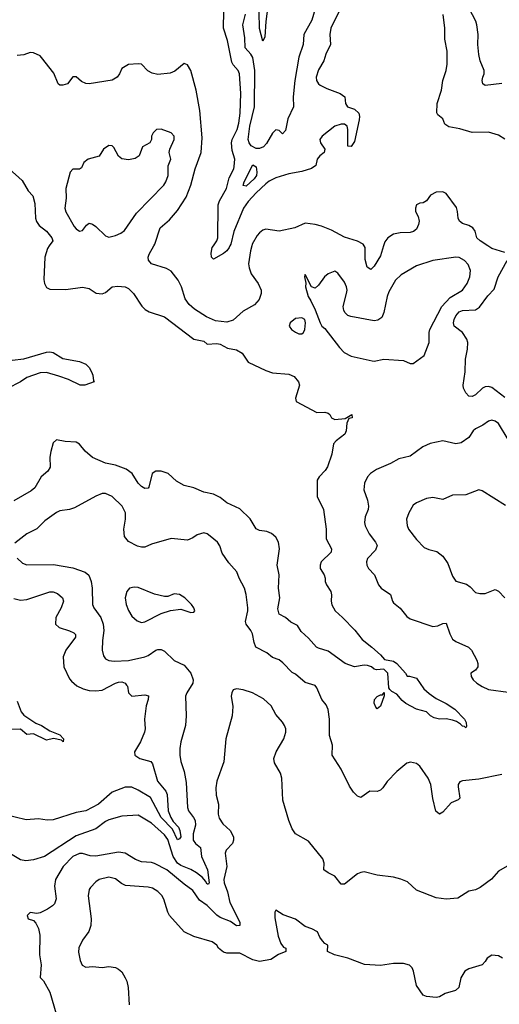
# Model space of a CAD drawing. Header units: inches. Extents: x 1552611 to 1694776, y 811966 to 917215.
# Tile 124 of 256: x 1620685 to 1623616, y 835368 to 841381. Entities that reach past the tile are written whole.
import ezdxf

# ---------------------------------------------------------------- set-up
doc = ezdxf.new("R2010")
doc.units = ezdxf.units.IN
doc.header["$MEASUREMENT"] = 0
doc.layers.add('B6823', color=7, linetype='Continuous')
doc.layers.add('B6824', color=7, linetype='Continuous')

msp = doc.modelspace()

# ---------------------------------------------------------------- linework, layer by layer
at = {"layer": 'B6823', "color": 5}
for points, elevation in [([(1620866.2, 840000), (1620855.5, 839984.5), (1620839.1, 839930), (1620833.6, 839793.6), (1620837.5, 839770), (1620850, 839744.7), (1620870, 839736.3), (1620966.8, 839733.2), (1621070, 839748.2), (1621110, 839738.7), (1621151.8, 839711.8), (1621190, 839707), (1621210, 839714.4), (1621251.2, 839748.8), (1621285.2, 839754.8), (1621330.4, 839750), (1621350, 839739.1), (1621380.8, 839710), (1621432.5, 839632.5), (1621451.8, 839611.8), (1621477.1, 839597.1), (1621570, 839567), (1621750, 839430.4), (1621810, 839417), (1621830, 839399.1), (1621890, 839404), (1621910, 839398.8), (1621955.8, 839375.8), (1622010, 839364.2), (1622044.8, 839344.8), (1622081.3, 839290), (1622190, 839238.8), (1622230, 839224.2), (1622330, 839216), (1622362.3, 839202.3), (1622388.2, 839170), (1622394, 839150), (1622370.7, 839070.7), (1622374, 839050), (1622501.6, 838981.6), (1622550, 838984), (1622570, 838978.8), (1622581, 838970), (1622591.3, 838950), (1622610, 838938.8), (1622674.6, 838945.4), (1622714, 838970), (1622716, 838950), (1622695.3, 838944.7), (1622683.1, 838916.9), (1622679.7, 838870), (1622672.3, 838850), (1622619.5, 838810), (1622602, 838790), (1622592.5, 838727.5), (1622566.3, 838650), (1622552.3, 838627.7), (1622514, 838590), (1622503.6, 838570), (1622503.2, 838470), (1622542.3, 838390), (1622556.9, 838270), (1622557.7, 838210), (1622590.3, 838150), (1622587.4, 838130), (1622528.1, 838070), (1622520.7, 838050), (1622520.7, 838030), (1622546.3, 837990), (1622552.6, 837970), (1622551.6, 837950), (1622559.6, 837930), (1622586.5, 837890), (1622590.3, 837869.7), (1622587.7, 837830), (1622592.5, 837807.5), (1622611.8, 837770), (1622657.4, 837730), (1622732, 837652), (1622776.7, 837596.7), (1622837.1, 837550), (1622890, 837503), (1622914.4, 837474.4), (1622970, 837463.2), (1622989, 837450), (1623042.6, 837390), (1623051.8, 837371.8), (1623067.2, 837372.8), (1623110, 837358.9), (1623154.3, 837294.3), (1623186.3, 837266.3), (1623230, 837235.2), (1623290, 837204.6), (1623343.7, 837170), (1623403.1, 837110), (1623413, 837090), (1623414.4, 837065.6), (1623410, 837057.2), (1623403.6, 837063.6), (1623390, 837066.6), (1623379, 837079), (1623354.5, 837094.5), (1623330, 837104.2), (1623290, 837110.6), (1623249.9, 837109.9), (1623217, 837117), (1623194.5, 837130), (1623170, 837155.1), (1623110, 837171.3), (1623044.5, 837204.5), (1623022.5, 837222.5), (1622990, 837262.9), (1622958, 837278), (1622946, 837290), (1622941.5, 837301.5), (1622934, 837390), (1622910, 837414), (1622866, 837410), (1622850, 837415.3), (1622835.3, 837430), (1622810, 837437.6), (1622790, 837438.4), (1622730, 837428.8), (1622674, 837450), (1622570, 837524.7), (1622510, 837542.1), (1622497.7, 837550), (1622450, 837604.8), (1622404.7, 837644.7), (1622382, 837682), (1622341.5, 837701.5), (1622310, 837731.2), (1622271.1, 837751.1), (1622262.2, 837782.2), (1622274.3, 837850), (1622265.9, 837910), (1622269.9, 837990), (1622257.9, 838050), (1622272.5, 838150), (1622266, 838190), (1622250, 838220.5), (1622224.1, 838244.1), (1622194.6, 838254.6), (1622150, 838262), (1622130.8, 838270.8), (1622093.4, 838333.4), (1622030, 838393.6), (1621950, 838429.8), (1621910, 838462.6), (1621870, 838483.1), (1621810, 838496.4), (1621750, 838522.3), (1621690, 838536), (1621643.4, 838563.4), (1621593, 838610), (1621550, 838624.7), (1621516.8, 838623.2), (1621495.6, 838610), (1621474.7, 838525.3), (1621470, 838519.5), (1621450, 838518.9), (1621430, 838531.1), (1621410, 838551.1), (1621372.7, 838610), (1621336.5, 838636.5), (1621270, 838661.6), (1621210, 838672.4), (1621130, 838707), (1621085.7, 838745.7), (1621050, 838789.4), (1621030, 838800.7), (1620964.2, 838804.2), (1620910, 838815.3), (1620890, 838798), (1620875.3, 838744.7), (1620870.3, 838709.7), (1620872.4, 838647.6), (1620856.9, 838623.1), (1620816.4, 838590), (1620777.8, 838522.2), (1620756.4, 838503.6), (1620650, 838442.2)], 820), ([(1622103, 840000), (1622094.9, 839970), (1622083.6, 839890), (1622086.7, 839866.7), (1622100.1, 839830), (1622143, 839770), (1622160.6, 839730), (1622161, 839710), (1622148.1, 839671.9), (1622119.3, 839640.7), (1622050, 839601.5), (1621990, 839546), (1621950, 839533.5), (1621881.5, 839541.5), (1621825.7, 839565.7), (1621753.7, 839613.7), (1621721.5, 839641.5), (1621696.5, 839676.5), (1621673.6, 839750), (1621654.2, 839790), (1621610, 839846.3), (1621581.7, 839861.7), (1621489.9, 839889.9), (1621473, 839913), (1621471.1, 839930), (1621476.7, 839950), (1621505.3, 840000)], 820), ([(1621970, 840000), (1621965.4, 839990), (1621950, 839969.6), (1621930, 839953.6), (1621870, 839918.7), (1621856.4, 839930), (1621855.6, 839955.6), (1621861.4, 839990), (1621868.5, 840000)], 780), ([(1622908.7, 840000), (1622890, 839939.8), (1622850, 839875.1), (1622830, 839856.4), (1622808.2, 839870), (1622796.9, 839916.9), (1622795.2, 839990), (1622789, 840000)], 820), ([(1623650, 839959.6), (1623570, 839983.7), (1623544.9, 840000)], 820), ([(1623650, 839074), (1623570, 839134.6), (1623550, 839140.6), (1623530, 839138.4), (1623513.1, 839130), (1623470, 839090.9), (1623450, 839080.9), (1623430, 839082.6), (1623410, 839103), (1623397.2, 839130), (1623394.2, 839150), (1623406.4, 839230), (1623408.7, 839308.7), (1623421, 839370), (1623423.4, 839410), (1623417.3, 839430), (1623391.2, 839470), (1623340.3, 839510), (1623336.5, 839530), (1623340.7, 839550), (1623350, 839573.4), (1623370, 839596.1), (1623390, 839605.1), (1623470, 839609.4), (1623494, 839626), (1623544.5, 839695.5), (1623584.5, 839735.5), (1623608.9, 839811.1), (1623663.5, 839910)], 820), ([(1620639, 839301), (1620710, 839310.8), (1620850, 839350.2), (1620870, 839352), (1620890, 839349.1), (1620950, 839312.6), (1621050, 839294), (1621090, 839277.1), (1621110, 839258), (1621124.9, 839230), (1621132.2, 839210), (1621135.9, 839175.9), (1621141, 839170), (1621082.8, 839150), (1621054, 839150), (1620984.2, 839184.2), (1620924.9, 839204.9), (1620850, 839226), (1620810, 839224.7), (1620730, 839195.8), (1620690, 839169.7), (1620530, 839089)], 780), ([(1623670, 838818), (1623610, 838914.7), (1623590, 838929.6), (1623570, 838935.1), (1623550, 838929.6), (1623514.7, 838905.3), (1623470, 838882.9), (1623455.5, 838870), (1623430, 838829.4), (1623383.4, 838796.6), (1623350, 838791.3), (1623270, 838809.5), (1623192.1, 838792.1), (1623148.2, 838771.8), (1623070, 838715.1), (1623001.4, 838698.6), (1622950.6, 838670), (1622865, 838635), (1622828.7, 838610), (1622810.3, 838590), (1622792, 838550), (1622788.7, 838510), (1622810, 838446), (1622816.5, 838410), (1622814.3, 838390), (1622795.1, 838344.9), (1622791.7, 838310), (1622796.5, 838290), (1622821.2, 838241.2), (1622859.7, 838190), (1622869.2, 838170), (1622858.9, 838141.1), (1622810.3, 838090), (1622804.9, 838070), (1622806.3, 838050), (1622816.5, 838030), (1622853.7, 837990), (1622877.6, 837930), (1622894.4, 837910), (1622950.6, 837870), (1622963, 837830), (1622970, 837820.7), (1623010, 837788.2), (1623050, 837736.4), (1623070, 837722.6), (1623210, 837674.9), (1623240.4, 837679.6), (1623270, 837693.4), (1623290, 837694.8), (1623312.9, 837630), (1623330, 837598.4), (1623350, 837584.2), (1623427.3, 837550), (1623444.9, 837530), (1623479.1, 837470), (1623484.9, 837450), (1623484, 837430), (1623470, 837409), (1623442, 837390), (1623442.8, 837370), (1623456.3, 837350), (1623478, 837330), (1623510, 837308.8), (1623550, 837290.3), (1623670, 837274.9)], 840), ([(1623630, 836771.8), (1623490, 836742.1), (1623390, 836733.3), (1623374, 836726), (1623364.2, 836710), (1623363.6, 836696.4), (1623373.7, 836626.3), (1623364.1, 836615.9), (1623321.2, 836598.8), (1623270, 836542), (1623250, 836529.6), (1623228, 836548), (1623210, 836625.2), (1623197.7, 836710), (1623181.4, 836750), (1623130, 836822), (1623110, 836838.9), (1623073.8, 836846.2), (1623050, 836839.7), (1622990.4, 836790), (1622930, 836729.4), (1622904.9, 836690), (1622890, 836675.1), (1622870, 836667.3), (1622824.7, 836670), (1622770, 836632), (1622750, 836639.7), (1622724.5, 836664.5), (1622700.7, 836700.7), (1622650, 836803.7), (1622595.1, 836890), (1622596.4, 836950), (1622577.2, 837010), (1622578.4, 837110), (1622569.4, 837169.4), (1622557.7, 837197.7), (1622531.9, 837230), (1622501.6, 837301.6), (1622490, 837314.3), (1622430, 837333), (1622370, 837383.6), (1622350, 837394), (1622293.5, 837453.5), (1622270, 837472.3), (1622230, 837485.7), (1622194.3, 837514.3), (1622128.8, 837550), (1622117.4, 837577.4), (1622107, 837630), (1622098.3, 837650), (1622068.9, 837690), (1622065.6, 837705.6), (1622079.3, 837770), (1622078.8, 837790), (1622069.7, 837870), (1622059.1, 837910), (1622026.3, 837970), (1622011.5, 838010), (1621964.1, 838064.1), (1621922.7, 838122.7), (1621907.9, 838167.9), (1621894, 838190), (1621850, 838227.3), (1621830, 838240.7), (1621810, 838247), (1621770, 838235.1), (1621743.7, 838216.3), (1621710, 838203), (1621610, 838212.4), (1621490, 838179.1), (1621450, 838160.4), (1621430, 838159.1), (1621405.4, 838165.4), (1621350, 838193.6), (1621325.5, 838225.5), (1621321.7, 838270), (1621332.3, 838330), (1621331.1, 838370), (1621311.5, 838410), (1621250, 838469.6), (1621210, 838487.6), (1621190, 838487.6), (1621150, 838471.6), (1621020.5, 838399.5), (1620990, 838389.7), (1620930, 838381.1), (1620910, 838371.3), (1620839.8, 838320.2), (1620790, 838271.8), (1620730, 838241.6), (1620656.7, 838183.3)], 840), ([(1623654.3, 838414.3), (1623510, 838503.5), (1623490, 838509.8), (1623410, 838479.8), (1623330, 838477.2), (1623270, 838451.3), (1623210, 838464), (1623170, 838456.4), (1623109.2, 838430.8), (1623090, 838416.2), (1623063.7, 838370), (1623048.7, 838330), (1623051.9, 838291.9), (1623060.4, 838270), (1623110, 838206), (1623157.2, 838157.2), (1623185.2, 838145.2), (1623233.4, 838133.4), (1623270, 838104.4), (1623300.3, 838060.3), (1623330, 837982), (1623350, 837952.7), (1623414.4, 837934.4), (1623437.4, 837917.4), (1623470, 837882.6), (1623496.3, 837876.3), (1623530, 837876.9), (1623590, 837900.3), (1623610, 837890.3), (1623650, 837850.3)], 860), ([(1620670, 838093.4), (1620702.5, 838062.5), (1620730, 838052.3), (1620893, 838053), (1621010, 838034.6), (1621086.3, 838006.3), (1621107.9, 837987.9), (1621122.9, 837950), (1621128.4, 837910), (1621130.2, 837810), (1621137.7, 837790), (1621180.9, 837730), (1621196.4, 837690), (1621200.1, 837650), (1621190.9, 837590), (1621188.4, 837530), (1621196.7, 837496.7), (1621210, 837478.7), (1621230, 837468), (1621262.8, 837462.8), (1621350, 837467.1), (1621450, 837490.2), (1621470, 837497.7), (1621517, 837530), (1621530, 837535.8), (1621550, 837534.9), (1621570, 837524.9), (1621628.4, 837468.4), (1621690, 837439), (1621731, 837390), (1621746, 837350), (1621742.7, 837330), (1621706.2, 837270), (1621699.1, 837250), (1621702.6, 837130), (1621698.3, 837070), (1621670.3, 836970), (1621664.2, 836930), (1621664.2, 836890), (1621668.9, 836850), (1621690.3, 836790), (1621703.4, 836723.4), (1621710.2, 836570), (1621716.2, 836550), (1621748.3, 836508.3), (1621756.8, 836490), (1621758.6, 836461.4), (1621744.5, 836410), (1621746, 836370), (1621759.2, 836350), (1621790, 836325.5), (1621795.6, 836270), (1621832.8, 836190), (1621843.1, 836110), (1621838.2, 836101.8), (1621830, 836101), (1621820.9, 836120.9), (1621801.7, 836141.7), (1621765.7, 836170), (1621730, 836191.8), (1621670, 836215.9), (1621650, 836230.6), (1621622.7, 836270), (1621590, 836374.2), (1621570, 836402.3), (1621490, 836473.5), (1621410, 836522.4), (1621310, 836518), (1621230, 836494.6), (1621210, 836485.1), (1621150, 836440.3), (1621030, 836397.1), (1620837.1, 836270), (1620770, 836249.8), (1620723.5, 836243.5), (1620690, 836249.7), (1620630, 836286.9)], 840), ([(1620650, 837846.4), (1620690, 837835.4), (1620730, 837840.2), (1620870, 837886.2), (1620890, 837887.1), (1620916.8, 837876.8), (1620947, 837850), (1620952.9, 837830), (1620939.7, 837790), (1620905.6, 837730), (1620903.6, 837690), (1620926, 837670), (1620990, 837649.3), (1621016.2, 837636.2), (1621026, 837626), (1621026.5, 837610), (1620967.9, 837530), (1620950.3, 837490), (1620956, 837430), (1620990, 837356.3), (1621001.4, 837341.4), (1621033.7, 837313.7), (1621074, 837294), (1621110, 837285), (1621150, 837282.2), (1621190, 837287.2), (1621270, 837328.8), (1621290, 837336.1), (1621310, 837336.6), (1621329.3, 837329.3), (1621338, 837318), (1621343.2, 837310), (1621350.3, 837270), (1621370, 837250.3), (1621450, 837258.5), (1621471.6, 837251.6), (1621470.3, 837230.3), (1621458.3, 837190), (1621448.1, 837110), (1621451.8, 837050), (1621448.6, 837030), (1621422.7, 836970), (1621386, 836910), (1621389.1, 836890), (1621420.3, 836870), (1621487.4, 836850), (1621496.2, 836836.2), (1621526.9, 836730), (1621577.6, 836670), (1621586.9, 836650), (1621591.9, 836550), (1621608.2, 836508.2), (1621623.4, 836483.4), (1621655.1, 836450), (1621663.8, 836430), (1621670.1, 836390.1), (1621662, 836378), (1621650, 836373.3), (1621618.6, 836438.6), (1621550, 836508.2), (1621485.2, 836630), (1621410, 836674.9), (1621370, 836693.2), (1621330, 836693.8), (1621250, 836664.5), (1621166.8, 836590), (1621090, 836549.4), (1621030, 836539.9), (1620890, 836494.3), (1620852.9, 836492.9), (1620800.1, 836499.9), (1620725.9, 836494.1), (1620590, 836526.5)], 820), ([(1623691.5, 836228.5), (1623610, 836181.6), (1623567.7, 836132.3), (1623498.4, 836081.6), (1623470, 836067.3), (1623430, 836058), (1623363.1, 836016.9), (1623290, 836009.4), (1623230, 836018.3), (1623110, 836066), (1623055, 836115), (1623012.9, 836132.9), (1622970, 836145.1), (1622870, 836157.3), (1622790, 836176.1), (1622770, 836173.2), (1622750, 836163.8), (1622670, 836101.6), (1622650, 836102), (1622609.8, 836149.8), (1622569.4, 836170), (1622542.9, 836190), (1622546, 836230), (1622537, 836257), (1622450, 836365.2), (1622370, 836409.6), (1622350, 836439.5), (1622329, 836490), (1622293.8, 836613.8), (1622287.7, 836750), (1622278.7, 836778.7), (1622243.1, 836843.1), (1622237.3, 836870), (1622251.9, 836910), (1622299.7, 836990), (1622311.5, 837030), (1622311.5, 837050), (1622303.6, 837070), (1622291, 837091), (1622250, 837138), (1622221, 837190), (1622174.5, 837234.5), (1622108.7, 837270), (1622050, 837289.5), (1622010, 837294), (1621990.5, 837289.5), (1621980.5, 837270), (1621978.4, 837250), (1621987.6, 837187.6), (1621984.4, 837130), (1621944.9, 836990), (1621931.7, 836848.3), (1621889.4, 836730), (1621883.2, 836690), (1621885.4, 836645.4), (1621899.2, 836590), (1621897.3, 836530), (1621904.1, 836504.1), (1621927.2, 836470), (1621971.8, 836430), (1621991.4, 836390), (1621992.6, 836370), (1621986, 836350), (1621946.5, 836310), (1621940.2, 836290), (1621951, 836210), (1621931.8, 836130), (1621934.8, 836110), (1621955.4, 836055.4), (1621969.7, 835989.7), (1622030.9, 835870), (1622030.2, 835849.8), (1622010, 835848.1), (1621973.5, 835873.5), (1621910, 835898.8), (1621890, 835912.2), (1621830, 835971.6), (1621783.8, 836003.8), (1621743.8, 836063.8), (1621690, 836101.6), (1621583.5, 836190), (1621510, 836228.7), (1621490, 836234.8), (1621430, 836237.2), (1621393.3, 836253.3), (1621330, 836291.7), (1621290, 836297.7), (1621150, 836272.9), (1621115.2, 836275.2), (1621070, 836288.1), (1621050, 836288.8), (1621010, 836271.4), (1620950.1, 836210), (1620904.6, 836130), (1620898.3, 836090), (1620908.1, 836011.9), (1620897.4, 835982.6), (1620886.4, 835970), (1620856.4, 835950), (1620810, 835926), (1620790, 835922), (1620750, 835929.2), (1620730.8, 835910), (1620738, 835890), (1620770, 835879.1), (1620784.5, 835864.5), (1620801.2, 835830), (1620809.2, 835790), (1620807.4, 835670), (1620817.1, 835610), (1620811, 835531), (1620830, 835511.3), (1620870, 835442.8), (1620909.3, 835309.3)], 860), ([(1620670, 837220.2), (1620693.5, 837153.5), (1620710, 837133.5), (1620784.9, 837084.9), (1620819.7, 837070), (1620870, 837037.6), (1620930, 837014.7), (1620953.8, 836990), (1620951.3, 836970), (1620940.9, 836980.9), (1620892.2, 836992.2), (1620850, 836980.2), (1620770, 837020.2), (1620730, 837016.4), (1620690, 837047.4), (1620625.4, 837045.4)], 780), ([(1623634.5, 835650), (1623610, 835663), (1623570, 835667.3), (1623542, 835650), (1623530, 835629), (1623510.4, 835609.6), (1623430, 835584.2), (1623404, 835570), (1623380.7, 835530), (1623367.7, 835470), (1623348.7, 835451.3), (1623285.2, 835434.7), (1623250, 835413.2), (1623229.6, 835409.6), (1623170, 835415.3), (1623150, 835424), (1623110, 835482), (1623091.8, 835570), (1623083, 835590), (1623067.3, 835607.2), (1623030, 835616.9), (1622970, 835618), (1622890, 835604.7), (1622792, 835612), (1622690, 835649.6), (1622608.7, 835670), (1622566, 835690), (1622568, 835730), (1622550, 835739), (1622535.9, 835755.9), (1622518.9, 835778.9), (1622505.2, 835810), (1622470, 835829.5), (1622430, 835843.6), (1622370, 835887.6), (1622295.1, 835915.1), (1622250, 835942), (1622244, 835930), (1622243.8, 835896.2), (1622264.2, 835784.2), (1622279.9, 835739.9), (1622297.5, 835717.5), (1622312, 835710), (1622312, 835690), (1622267.5, 835672.5), (1622219.2, 835640.8), (1622150, 835628.4), (1622110, 835639.7), (1622030, 835681.3), (1621950, 835680.5), (1621930, 835686.3), (1621899, 835710), (1621889.2, 835730), (1621861.2, 835750), (1621750, 835782.2), (1621691, 835810), (1621600.3, 835910), (1621589.8, 835930), (1621565.9, 836010), (1621553.3, 836033.3), (1621530, 836057.7), (1621497, 836077), (1621470, 836083.6), (1621332.8, 836092.8), (1621306.6, 836106.6), (1621270, 836134.6), (1621230, 836143.5), (1621170, 836129.8), (1621150, 836116.3), (1621118.4, 836081.6), (1621110, 836069.2), (1621103.5, 836030), (1621122.2, 835890), (1621121, 835850), (1621107.8, 835812.2), (1621070, 835760.7), (1621046.9, 835713.1), (1621045.4, 835685.4), (1621055.6, 835635.6), (1621066.3, 835606.3), (1621090, 835594.9), (1621130, 835598.4), (1621190, 835592.2), (1621230, 835598.9), (1621270, 835591.8), (1621290, 835582.4), (1621310, 835565.5), (1621330.3, 835530), (1621339.5, 835510), (1621348, 835470), (1621354.4, 835365.6)], 880)]:
    msp.add_lwpolyline(points, dxfattribs=dict(at, elevation=elevation))
for points, elevation in [([(1623350, 839931.9), (1623210, 839909.8), (1623110, 839878.7), (1623016.4, 839823.6), (1622981.5, 839790), (1622940.4, 839719.6), (1622930.2, 839690), (1622910, 839593.2), (1622897, 839563), (1622874.1, 839545.9), (1622850, 839542.4), (1622708.5, 839568.5), (1622690, 839575.6), (1622674, 839590), (1622666.1, 839606.1), (1622662.6, 839630), (1622682.5, 839710), (1622685.5, 839730), (1622682, 839750), (1622670, 839778.7), (1622630, 839833.2), (1622610, 839845.2), (1622570, 839829.6), (1622546.7, 839810), (1622510, 839759.3), (1622490, 839741.2), (1622469, 839749), (1622430, 839826), (1622424.7, 839810), (1622432.7, 839772.7), (1622431.3, 839750), (1622447.3, 839690), (1622464.9, 839664.9), (1622490.6, 839610), (1622520.7, 839530), (1622531, 839510), (1622550, 839494.8), (1622638.8, 839378.8), (1622668.5, 839348.5), (1622710, 839326.3), (1622838, 839298), (1622850, 839296.4), (1622910, 839308.5), (1623030, 839299.5), (1623070, 839282), (1623090, 839282), (1623156.2, 839330), (1623186.9, 839410), (1623186.6, 839470), (1623190.7, 839490), (1623265.2, 839630), (1623314.8, 839685.2), (1623390.5, 839729.5), (1623418.5, 839770), (1623435.2, 839810), (1623439.4, 839850), (1623425.5, 839885.5), (1623402, 839910), (1623370, 839928.7)], 840), ([(1622410, 839561.1), (1622370, 839556.1), (1622338.4, 839530), (1622332.7, 839510), (1622346.4, 839490), (1622370, 839472), (1622390, 839463.6), (1622410, 839461.7), (1622419.7, 839470), (1622426.9, 839490), (1622431.3, 839530), (1622427.3, 839550)], 840), ([(1621384.2, 837915.8), (1621356, 837910), (1621339.3, 837890), (1621330.4, 837850), (1621336.5, 837810), (1621350, 837774), (1621370, 837739.1), (1621404, 837710), (1621430, 837699.5), (1621450, 837703.1), (1621550, 837755.5), (1621607.2, 837772.8), (1621670, 837780.7), (1621730, 837761), (1621750, 837762), (1621755.3, 837770), (1621749, 837790), (1621736, 837810), (1621695.1, 837850), (1621662, 837870), (1621630, 837874), (1621590, 837859.3), (1621570, 837859.5), (1621510, 837873.6), (1621410, 837912.8)], 860), ([(1622870, 837172.7), (1622861.7, 837181.7), (1622850, 837208), (1622852.7, 837230), (1622870, 837247.3), (1622890, 837258), (1622902, 837258), (1622912, 837272), (1622911.6, 837251.6), (1622890, 837189.2)], 820)]:
    msp.add_lwpolyline(points, close=True, dxfattribs=dict(at, elevation=elevation))
at = {"layer": 'B6824', "color": 5}
for points, elevation in [([(1622685.4, 841534.6), (1622586, 841330), (1622579.3, 841290), (1622584.1, 841230), (1622556.1, 841170), (1622543.2, 841130), (1622510, 841075.8), (1622496.3, 841030), (1622498, 841010), (1622510.5, 840990.5), (1622522.1, 840982.1), (1622561.2, 840961.2), (1622642.6, 840930), (1622672, 840910), (1622676.4, 840870), (1622687.7, 840850), (1622730, 840835.3), (1622756.5, 840810), (1622762, 840790), (1622759.7, 840770), (1622730, 840637.2), (1622710, 840606), (1622690, 840608.7), (1622689.5, 840710), (1622685.2, 840730), (1622670, 840742.7), (1622650, 840742.7), (1622611.3, 840730), (1622534, 840670), (1622519.1, 840650), (1622523.8, 840630), (1622550.6, 840590), (1622544.9, 840570), (1622519.1, 840550), (1622503, 840530), (1622494.9, 840490), (1622467.3, 840472.7), (1622410, 840454), (1622330, 840440.6), (1622250, 840415), (1622210, 840395), (1622190, 840378.3), (1622130, 840323.2), (1622082.1, 840270), (1622053.7, 840230), (1621993.3, 840086.7), (1621974.6, 840010), (1621970, 840000)], 780), ([(1622207.3, 841512.7), (1622188.9, 841370), (1622182.6, 841277.4), (1622170, 841249.5), (1622150, 841328), (1622147.5, 841430)], 740), ([(1622490, 841446.6), (1622470, 841378.4), (1622420.7, 841290), (1622417.5, 841230), (1622390, 841152.7), (1622365.9, 841010), (1622355.8, 840910), (1622359, 840850), (1622324.3, 840775.7), (1622310, 840704), (1622290, 840684), (1622270, 840705.2), (1622250, 840709.5), (1622230, 840687.8), (1622194.2, 840625.8), (1622174.8, 840605.2), (1622150, 840594.7), (1622130, 840595.5), (1622099.4, 840610), (1622086.6, 840630), (1622081, 840650), (1622091.1, 840731.1), (1622119.3, 840850), (1622121.8, 841070), (1622109.5, 841149.5), (1622097.9, 841170), (1622063.4, 841210), (1622061, 841270), (1622048.7, 841350), (1622065.2, 841414.8)], 760), ([(1623630, 840990.8), (1623530, 840978.5), (1623514.7, 840990), (1623511.1, 841010), (1623514, 841030), (1623523.6, 841050), (1623523.6, 841070), (1623498.5, 841130), (1623490, 841168.7), (1623484.5, 841230), (1623485.7, 841290), (1623478, 841350), (1623471.9, 841371.9), (1623430.8, 841450)], 760), ([(1621868.5, 840000), (1621889.9, 840030.1), (1621896.4, 840050), (1621897, 840250), (1621905.2, 840274.8), (1621948.3, 840350), (1621965.1, 840414.9), (1621992.9, 840470), (1621995.5, 840484.5), (1621999.1, 840530), (1621982.7, 840582.7), (1621979.5, 840630), (1621983.8, 840650), (1622013.7, 840710), (1622024, 840750), (1622031.4, 840810), (1622036.9, 840930), (1622027.9, 841050), (1622019.8, 841070), (1621990, 841105), (1621982.1, 841122.1), (1621955.1, 841255.1), (1621931.2, 841330), (1621933.6, 841433.6)], 780), ([(1623650, 840652.5), (1623610, 840676.2), (1623550, 840695.3), (1623450, 840692.9), (1623374.8, 840714.8), (1623307.8, 840727.8), (1623283.6, 840743.6), (1623270, 840775.1), (1623239.3, 840799.3), (1623233.3, 840813.3), (1623236.2, 840870), (1623262, 840950), (1623270, 841010.7), (1623290.8, 841070), (1623297.1, 841110), (1623297.4, 841190), (1623282.8, 841262.8), (1623282.9, 841330), (1623273.2, 841413.2)], 780), ([(1621505.3, 840000), (1621511.1, 840010), (1621544.5, 840110), (1621600.3, 840159.7), (1621650, 840215.8), (1621702.2, 840297.8), (1621730.5, 840370), (1621756.5, 840470), (1621793.4, 840570), (1621799.6, 840660.4), (1621786.3, 840826.3), (1621763.1, 840950), (1621730.9, 841070.9), (1621710, 841105.2), (1621690, 841113.2), (1621632.8, 841067.2), (1621605.4, 841054.6), (1621530, 841045.7), (1621493.8, 841053.8), (1621467.9, 841067.9), (1621430, 841109.3), (1621410, 841112), (1621350, 841107), (1621310, 841082.9), (1621295.2, 841050), (1621280.7, 841030), (1621250, 841012.3), (1621110.5, 840990.5), (1621090, 840991.5), (1621063, 841003), (1621030, 841031.9), (1621010, 841032.6), (1620977.4, 840990), (1620950, 840980.7), (1620930, 840982), (1620919.8, 840990), (1620894.6, 841054.6), (1620819.2, 841150), (1620810, 841159.8), (1620770, 841178.3), (1620750, 841180.5), (1620710, 841166.3), (1620670, 841162.3)], 820), ([(1620621.3, 840470), (1620700.1, 840400.1), (1620736.8, 840336.8), (1620765, 840305), (1620777.9, 840257.9), (1620782.2, 840170), (1620787.9, 840147.9), (1620803.9, 840123.9), (1620850, 840089.2), (1620881.5, 840050), (1620887, 840030), (1620866.2, 840000)], 820), ([(1623544.9, 840000), (1623498.5, 840030), (1623478.7, 840050), (1623467, 840090), (1623453.6, 840110), (1623430, 840124.7), (1623390, 840137), (1623372, 840150), (1623363.2, 840170), (1623360.6, 840210), (1623353.5, 840233.5), (1623290, 840319.7), (1623270, 840329.8), (1623230, 840328.8), (1623194.9, 840310), (1623170, 840275.6), (1623150, 840263.6), (1623130, 840261.6), (1623110.3, 840249.7), (1623102.7, 840230), (1623104.2, 840210), (1623119.1, 840179.1), (1623125.1, 840150), (1623122.6, 840130), (1623110, 840102.7), (1623091.7, 840088.3), (1623070, 840081.8), (1623010, 840079.8), (1622970, 840071.9), (1622934.3, 840050), (1622916.1, 840023.9), (1622908.7, 840000)], 820), ([(1622789, 840000), (1622782.8, 840010), (1622750, 840028.9), (1622670, 840052.3), (1622590, 840095.6), (1622530, 840121.1), (1622490, 840131.1), (1622430, 840138), (1622365.5, 840110), (1622270, 840089.8), (1622190, 840101), (1622170, 840094.8), (1622150, 840080.3), (1622136.7, 840063.3), (1622105.7, 840010), (1622103, 840000)], 820)]:
    msp.add_lwpolyline(points, dxfattribs=dict(at, elevation=elevation))
for points, elevation in [([(1621550, 840713.5), (1621522, 840710), (1621500.4, 840690), (1621490.5, 840670), (1621490.5, 840649.5), (1621481, 840630), (1621436.1, 840603.9), (1621414.9, 840550), (1621390, 840532.8), (1621350, 840526), (1621310, 840531.5), (1621288.4, 840548.4), (1621261.3, 840601.3), (1621250, 840611.1), (1621230, 840612.4), (1621197.1, 840590), (1621170, 840548.7), (1621104.7, 840530), (1621078, 840510), (1621063.6, 840476.4), (1621050, 840469.3), (1621010, 840469), (1620994.8, 840450), (1620966.7, 840350), (1620970.3, 840290.3), (1620961.7, 840230), (1620967.5, 840207.5), (1621018.3, 840118.3), (1621030, 840103.1), (1621051.1, 840088.9), (1621070, 840094.4), (1621093.7, 840126.3), (1621110, 840138.3), (1621130, 840133.4), (1621150, 840119.1), (1621210, 840060.3), (1621230, 840053.7), (1621270, 840062.4), (1621302.8, 840077.2), (1621325.6, 840094.4), (1621399.6, 840200.4), (1621566.6, 840370), (1621579.1, 840390), (1621591.9, 840430), (1621591.9, 840488.1), (1621608.7, 840530), (1621599.3, 840570), (1621602, 840590), (1621628.4, 840650), (1621629.7, 840670), (1621611.8, 840690)], 840), ([(1622070, 840364.8), (1622050, 840369), (1622055.8, 840390), (1622110, 840495.3), (1622130, 840482.8), (1622135, 840450), (1622131.4, 840430), (1622118.3, 840410)], 760)]:
    msp.add_lwpolyline(points, close=True, dxfattribs=dict(at, elevation=elevation))

doc.saveas('drawing.dxf')
